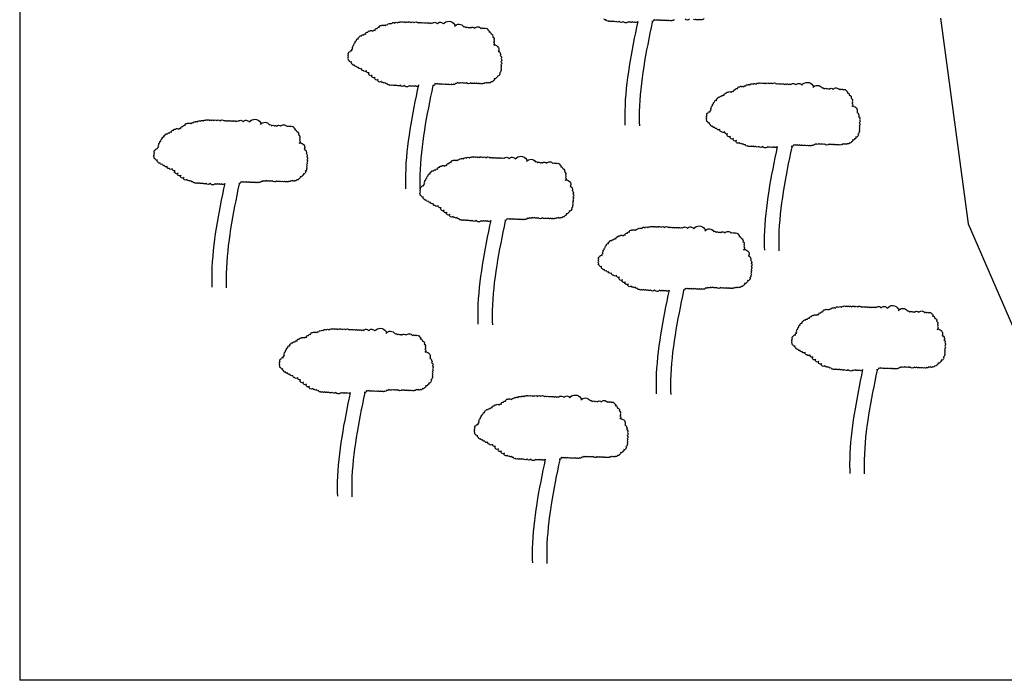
# Model space of a CAD drawing. Header units: metres. Extents: x -2635806 to 0, y -1578895 to 0.
# Tile 4 of 8: x -1280402 to -1280073, y -793807 to -793586. Entities that reach past the tile are written whole.
import ezdxf

# ---------------------------------------------------------------- set-up
doc = ezdxf.new("R2010")
doc.units = ezdxf.units.M
doc.header["$MEASUREMENT"] = 0

msp = doc.modelspace()

# ---------------------------------------------------------------- linework, layer by layer
for p in [(-1280402.22, -793157.45), (-1279409.19, -793807.23)]:
    msp.add_line(p, (-1280402.22, -793807.23))
at = {"color": 4}
for p, q in [((-1280094.12, -793585.55), (-1280084.93, -793654.44)), ((-1280084.93, -793654.44), (-1280046.21, -793743.69))]:
    msp.add_line(p, q, dxfattribs=at)
at = {"color": 3}
for points in [[(-1280268.68, -793608.08, -0.520567), (-1280269.78, -793608.22, -0.520567), (-1280270.46, -793608.19, -0.520567), (-1280271.14, -793608.17, -0.520567), (-1280271.82, -793608.14, -0.520567), (-1280273.51, -793608.07, -0.520567), (-1280274.87, -793608.02, -0.520567), (-1280275.89, -793607.98, -0.520567), (-1280276.57, -793607.95, -0.520567), (-1280277.25, -793607.93, -0.520567), (-1280277.93, -793607.9, -0.520567), (-1280278.61, -793607.87, -0.520567), (-1280279.28, -793607.51, -0.520567), (-1280279.94, -793607.14, -0.520567), (-1280280.62, -793607.11, -0.520567), (-1280281.29, -793606.75, -0.520567), (-1280282.31, -793606.71, -0.520567), (-1280282.28, -793606.03, -0.520567), (-1280283.3, -793605.99, -0.520567), (-1280283.28, -793605.31, -0.520567), (-1280284.29, -793605.27, -0.520567), (-1280284.27, -793604.59, -0.520567), (-1280285.29, -793604.55, -0.520567), (-1280285.26, -793603.87, -0.520567), (-1280286.25, -793603.15, -0.520567), (-1280287.27, -793603.11, -0.520567), (-1280287.93, -793602.4, -0.520567), (-1280288.93, -793602.02, -0.520567), (-1280289.6, -793601.66, -0.520567), (-1280290.26, -793601.29, -0.520567), (-1280290.93, -793600.92, -0.520567), (-1280291.24, -793600.23, -0.520567), (-1280291.91, -793599.87, -0.520567), (-1280292.22, -793599.17, -0.520567), (-1280292.19, -793598.49, -0.520567), (-1280292.17, -793597.81, -0.520567), (-1280291.79, -793596.81, -0.520567), (-1280291.1, -793596.5, -0.520567), (-1280290.73, -793595.83, -0.520567), (-1280290.7, -793595.15, -0.520567), (-1280290.33, -793594.49, -0.520567), (-1280289.97, -793593.82, -0.520567), (-1280289.6, -793593.16, -0.520567), (-1280288.9, -793592.5, -0.520567), (-1280288.53, -793591.84, -0.520567), (-1280287.84, -793591.52, -0.520567), (-1280287.14, -793591.21, -0.520567), (-1280286.45, -793590.9, -0.520567), (-1280285.74, -793590.25, -0.520567), (-1280285.05, -793589.93, -0.520567), (-1280284.03, -793589.97, -0.520567), (-1280283.34, -793589.66, -0.520567), (-1280282.63, -793589.01, -0.520567), (-1280281.94, -793588.7, -0.520567), (-1280281.23, -793588.05, -0.520567), (-1280280.55, -793588.07, -0.520567), (-1280279.87, -793588.1, -0.520567), (-1280279.18, -793587.79, -0.520567), (-1280278.49, -793587.47, -0.520567), (-1280277.81, -793587.5, -0.520567), (-1280276.77, -793587.2, -0.520567), (-1280275.75, -793587.24, -0.520567), (-1280275.06, -793586.93, -0.520567), (-1280274.38, -793586.96, -0.520567), (-1280273.7, -793586.98, -0.520567), (-1280273.02, -793587.01, -0.520567), (-1280272.34, -793587.04, -0.520567), (-1280271.32, -793587.08, -0.520567), (-1280270.3, -793587.12, -0.520567), (-1280268.95, -793587.17, -0.520567), (-1280268.27, -793587.2, -0.520567), (-1280267.59, -793587.22, -0.520567), (-1280266.91, -793587.25, -0.520567), (-1280266.23, -793587.28, -0.520567), (-1280265.55, -793587.3, -0.520567), (-1280264.87, -793587.33, -0.520567), (-1280264.19, -793587.36, -0.520567), (-1280262.49, -793587.43, -0.520567), (-1280260.45, -793587.51, -0.520567), (-1280256.71, -793587.65, -0.520567), (-1280256.74, -793588.33, -0.520567), (-1280253.68, -793588.45, -0.520567), (-1280253.01, -793588.82, -0.520567), (-1280252, -793588.86, -0.520567), (-1280251.32, -793588.89, -0.520567), (-1280249.96, -793588.94, -0.520567), (-1280247.92, -793589.02, -0.520567), (-1280247.24, -793589.05, -0.520567), (-1280246.56, -793589.08, -0.520567), (-1280245.55, -793589.46, -0.520567), (-1280245.24, -793590.15, -0.520567), (-1280244.59, -793590.85, -0.520567), (-1280243.95, -793591.9, -0.520567), (-1280243.65, -793592.93, -0.520567), (-1280243.67, -793593.61, -0.520567), (-1280243.72, -793594.63, -0.520567), (-1280243.04, -793594.66, -0.520567), (-1280242.1, -793596.73, -0.520567), (-1280241.44, -793597.44, -0.520567), (-1280241.47, -793598.12, -0.520567), (-1280241.17, -793599.15, -0.520567), (-1280241.21, -793600.17, -0.520567), (-1280241.25, -793601.19, -0.520567), (-1280241.28, -793601.87, -0.520567), (-1280241.31, -793602.55, -0.520567), (-1280241.33, -793603.22, -0.520567), (-1280241.7, -793603.89, -0.520567), (-1280241.73, -793604.57, -0.520567), (-1280242.42, -793604.88, -0.520567), (-1280242.79, -793605.55, -0.520567), (-1280243.48, -793605.86, -0.520567), (-1280243.84, -793606.53, -0.520567), (-1280244.54, -793606.84, -0.520567), (-1280245.23, -793607.15, -0.520567), (-1280245.91, -793607.12, -0.520567), (-1280246.59, -793607.1, -0.520567), (-1280247.28, -793607.41, -0.520567), (-1280247.96, -793607.38, -0.520567), (-1280248.64, -793607.36, -0.520567), (-1280249.32, -793607.33, -0.520567), (-1280250, -793607.3, -0.520567), (-1280250.68, -793607.28, -0.520567), (-1280251.36, -793607.25, -0.520567), (-1280252.72, -793607.19, -0.520567), (-1280253.4, -793607.17, -0.520567), (-1280254.08, -793607.14, -0.520567), (-1280254.76, -793607.11, -0.520567), (-1280255.78, -793607.07, -0.520567), (-1280256.47, -793607.39, -0.520567), (-1280257.16, -793607.7, -0.520567), (-1280257.84, -793607.67, -0.520567), (-1280258.52, -793607.65, -0.520567), (-1280259.2, -793607.62, -0.520567), (-1280259.88, -793607.59, -0.520567), (-1280260.56, -793607.56, -0.520567), (-1280261.24, -793607.54, -0.520567), (-1280261.92, -793607.51, -0.520567), (-1280262.6, -793607.48, -0.520567), (-1280263.28, -793607.46, -0.520567), (-1280263.99, -793608.11)], [(-1280195.46, -793586.69, -0.520567), (-1280196.55, -793586.83, -0.520567), (-1280197.23, -793586.81, -0.520567), (-1280197.91, -793586.78, -0.520567), (-1280198.59, -793586.75, -0.520567), (-1280200.29, -793586.68, -0.520567), (-1280201.65, -793586.63, -0.520567), (-1280202.67, -793586.59, -0.520567), (-1280203.35, -793586.56, -0.520567), (-1280204.03, -793586.54, -0.520567), (-1280204.71, -793586.51, -0.520567), (-1280205.39, -793586.48, -0.520567), (-1280206.06, -793586.12, -0.520567), (-1280206.72, -793585.75, -0.520567)], [(-1280183.25, -793586, -0.520567), (-1280183.94, -793586.31, -0.520567), (-1280184.62, -793586.28, -0.520567), (-1280185.3, -793586.26, -0.520567), (-1280185.98, -793586.23, -0.520567), (-1280186.66, -793586.2, -0.520567), (-1280187.34, -793586.18, -0.520567), (-1280188.02, -793586.15, -0.520567), (-1280188.7, -793586.12, -0.520567), (-1280189.38, -793586.1, -0.520567), (-1280190.06, -793586.07, -0.520567), (-1280190.76, -793586.72)], [(-1280178.14, -793585.86, -0.520567), (-1280179.5, -793585.81, -0.520567)], [(-1280173.37, -793585.71, -0.520567), (-1280174.06, -793586.02, -0.520567), (-1280174.74, -793585.99, -0.520567), (-1280175.42, -793585.97, -0.520567), (-1280176.1, -793585.94, -0.520567), (-1280176.78, -793585.91, -0.520567)], [(-1280148.8, -793628.55, -0.520567), (-1280149.89, -793628.69, -0.520567), (-1280150.57, -793628.66, -0.520567), (-1280151.25, -793628.64, -0.520567), (-1280151.93, -793628.61, -0.520567), (-1280153.63, -793628.54, -0.520567), (-1280154.99, -793628.49, -0.520567), (-1280156.01, -793628.45, -0.520567), (-1280156.69, -793628.42, -0.520567), (-1280157.37, -793628.39, -0.520567), (-1280158.05, -793628.37, -0.520567), (-1280158.73, -793628.34, -0.520567), (-1280159.39, -793627.97, -0.520567), (-1280160.06, -793627.61, -0.520567), (-1280160.74, -793627.58, -0.520567), (-1280161.41, -793627.22, -0.520567), (-1280162.43, -793627.17, -0.520567), (-1280162.4, -793626.5, -0.520567), (-1280163.42, -793626.46, -0.520567), (-1280163.39, -793625.78, -0.520567), (-1280164.41, -793625.74, -0.520567), (-1280164.38, -793625.06, -0.520567), (-1280165.4, -793625.02, -0.520567), (-1280165.38, -793624.34, -0.520567), (-1280166.37, -793623.62, -0.520567), (-1280167.39, -793623.58, -0.520567), (-1280168.04, -793622.87, -0.520567), (-1280169.05, -793622.49, -0.520567), (-1280169.71, -793622.13, -0.520567), (-1280170.38, -793621.76, -0.520567), (-1280171.05, -793621.39, -0.520567), (-1280171.36, -793620.7, -0.520567), (-1280172.02, -793620.33, -0.520567), (-1280172.34, -793619.64, -0.520567), (-1280172.31, -793618.96, -0.520567), (-1280172.28, -793618.28, -0.520567), (-1280171.9, -793617.28, -0.520567), (-1280171.21, -793616.97, -0.520567), (-1280170.84, -793616.3, -0.520567), (-1280170.82, -793615.62, -0.520567), (-1280170.45, -793614.96, -0.520567), (-1280170.08, -793614.29, -0.520567), (-1280169.72, -793613.62, -0.520567), (-1280169.01, -793612.97, -0.520567), (-1280168.64, -793612.31, -0.520567), (-1280167.95, -793611.99, -0.520567), (-1280167.26, -793611.68, -0.520567), (-1280166.57, -793611.37, -0.520567), (-1280165.86, -793610.72, -0.520567), (-1280165.17, -793610.4, -0.520567), (-1280164.15, -793610.44, -0.520567), (-1280163.45, -793610.13, -0.520567), (-1280162.75, -793609.48, -0.520567), (-1280162.05, -793609.17, -0.520567), (-1280161.35, -793608.51, -0.520567), (-1280160.67, -793608.54, -0.520567), (-1280159.99, -793608.57, -0.520567), (-1280159.3, -793608.26, -0.520567), (-1280158.6, -793607.94, -0.520567), (-1280157.92, -793607.97, -0.520567), (-1280156.89, -793607.67, -0.520567), (-1280155.87, -793607.71, -0.520567), (-1280155.18, -793607.4, -0.520567), (-1280154.5, -793607.43, -0.520567), (-1280153.82, -793607.45, -0.520567), (-1280153.14, -793607.48, -0.520567), (-1280152.46, -793607.51, -0.520567), (-1280151.44, -793607.55, -0.520567), (-1280150.42, -793607.59, -0.520567), (-1280149.06, -793607.64, -0.520567), (-1280148.38, -793607.67, -0.520567), (-1280147.7, -793607.69, -0.520567), (-1280147.02, -793607.72, -0.520567), (-1280146.34, -793607.75, -0.520567), (-1280145.66, -793607.77, -0.520567), (-1280144.98, -793607.8, -0.520567), (-1280144.3, -793607.83, -0.520567), (-1280142.6, -793607.9, -0.520567), (-1280140.57, -793607.98, -0.520567), (-1280136.83, -793608.12, -0.520567), (-1280136.85, -793608.8, -0.520567), (-1280133.8, -793608.92, -0.520567), (-1280133.13, -793609.29, -0.520567), (-1280132.11, -793609.33, -0.520567), (-1280131.43, -793609.36, -0.520567), (-1280130.07, -793609.41, -0.520567), (-1280128.03, -793609.49, -0.520567), (-1280127.35, -793609.52, -0.520567), (-1280126.67, -793609.55, -0.520567), (-1280125.67, -793609.93, -0.520567), (-1280125.36, -793610.62, -0.520567), (-1280124.7, -793611.32, -0.520567), (-1280124.06, -793612.37, -0.520567), (-1280123.76, -793613.4, -0.520567), (-1280123.79, -793614.08, -0.520567), (-1280123.83, -793615.1, -0.520567), (-1280123.15, -793615.13, -0.520567), (-1280122.21, -793617.2, -0.520567), (-1280121.56, -793617.91, -0.520567), (-1280121.59, -793618.59, -0.520567), (-1280121.29, -793619.62, -0.520567), (-1280121.33, -793620.64, -0.520567), (-1280121.37, -793621.66, -0.520567), (-1280121.39, -793622.34, -0.520567), (-1280121.42, -793623.01, -0.520567), (-1280121.45, -793623.69, -0.520567), (-1280121.81, -793624.36, -0.520567), (-1280121.84, -793625.04, -0.520567), (-1280122.53, -793625.35, -0.520567), (-1280122.9, -793626.02, -0.520567), (-1280123.59, -793626.33, -0.520567), (-1280123.96, -793627, -0.520567), (-1280124.65, -793627.31, -0.520567), (-1280125.35, -793627.62, -0.520567), (-1280126.03, -793627.59, -0.520567), (-1280126.71, -793627.57, -0.520567), (-1280127.4, -793627.88, -0.520567), (-1280128.08, -793627.85, -0.520567), (-1280128.76, -793627.83, -0.520567), (-1280129.44, -793627.8, -0.520567), (-1280130.12, -793627.77, -0.520567), (-1280130.8, -793627.74, -0.520567), (-1280131.48, -793627.72, -0.520567), (-1280132.84, -793627.66, -0.520567), (-1280133.52, -793627.64, -0.520567), (-1280134.19, -793627.61, -0.520567), (-1280134.87, -793627.58, -0.520567), (-1280135.89, -793627.54, -0.520567), (-1280136.59, -793627.86, -0.520567), (-1280137.28, -793628.17, -0.520567), (-1280137.96, -793628.14, -0.520567), (-1280138.64, -793628.12, -0.520567), (-1280139.32, -793628.09, -0.520567), (-1280140, -793628.06, -0.520567), (-1280140.68, -793628.03, -0.520567), (-1280141.36, -793628.01, -0.520567), (-1280142.04, -793627.98, -0.520567), (-1280142.72, -793627.95, -0.520567), (-1280143.4, -793627.93, -0.520567), (-1280144.1, -793628.58)], [(-1280333.64, -793640.89, -0.520567), (-1280334.74, -793641.04, -0.520567), (-1280335.42, -793641.01, -0.520567), (-1280336.1, -793640.98, -0.520567), (-1280336.78, -793640.96, -0.520567), (-1280338.48, -793640.89, -0.520567), (-1280339.84, -793640.83, -0.520567), (-1280340.85, -793640.79, -0.520567), (-1280341.53, -793640.77, -0.520567), (-1280342.21, -793640.74, -0.520567), (-1280342.89, -793640.71, -0.520567), (-1280343.57, -793640.69, -0.520567), (-1280344.24, -793640.32, -0.520567), (-1280344.91, -793639.95, -0.520567), (-1280345.58, -793639.93, -0.520567), (-1280346.25, -793639.56, -0.520567), (-1280347.27, -793639.52, -0.520567), (-1280347.24, -793638.84, -0.520567), (-1280348.26, -793638.8, -0.520567), (-1280348.24, -793638.12, -0.520567), (-1280349.26, -793638.08, -0.520567), (-1280349.23, -793637.4, -0.520567), (-1280350.25, -793637.36, -0.520567), (-1280350.22, -793636.68, -0.520567), (-1280351.21, -793635.96, -0.520567), (-1280352.23, -793635.92, -0.520567), (-1280352.89, -793635.22, -0.520567), (-1280353.89, -793634.84, -0.520567), (-1280354.56, -793634.47, -0.520567), (-1280355.22, -793634.11, -0.520567), (-1280355.89, -793633.74, -0.520567), (-1280356.2, -793633.05, -0.520567), (-1280356.87, -793632.68, -0.520567), (-1280357.18, -793631.99, -0.520567), (-1280357.16, -793631.31, -0.520567), (-1280357.13, -793630.63, -0.520567), (-1280356.75, -793629.62, -0.520567), (-1280356.06, -793629.31, -0.520567), (-1280355.69, -793628.65, -0.520567), (-1280355.66, -793627.97, -0.520567), (-1280355.3, -793627.3, -0.520567), (-1280354.93, -793626.64, -0.520567), (-1280354.56, -793625.97, -0.520567), (-1280353.86, -793625.32, -0.520567), (-1280353.49, -793624.65, -0.520567), (-1280352.8, -793624.34, -0.520567), (-1280352.1, -793624.03, -0.520567), (-1280351.41, -793623.71, -0.520567), (-1280350.7, -793623.06, -0.520567), (-1280350.01, -793622.75, -0.520567), (-1280348.99, -793622.79, -0.520567), (-1280348.3, -793622.48, -0.520567), (-1280347.59, -793621.83, -0.520567), (-1280346.9, -793621.51, -0.520567), (-1280346.19, -793620.86, -0.520567), (-1280345.51, -793620.89, -0.520567), (-1280344.83, -793620.91, -0.520567), (-1280344.14, -793620.6, -0.520567), (-1280343.45, -793620.29, -0.520567), (-1280342.77, -793620.32, -0.520567), (-1280341.73, -793620.02, -0.520567), (-1280340.72, -793620.06, -0.520567), (-1280340.02, -793619.74, -0.520567), (-1280339.34, -793619.77, -0.520567), (-1280338.66, -793619.8, -0.520567), (-1280337.98, -793619.82, -0.520567), (-1280337.3, -793619.85, -0.520567), (-1280336.28, -793619.89, -0.520567), (-1280335.27, -793619.93, -0.520567), (-1280333.91, -793619.99, -0.520567), (-1280333.23, -793620.01, -0.520567), (-1280332.55, -793620.04, -0.520567), (-1280331.87, -793620.07, -0.520567), (-1280331.19, -793620.09, -0.520567), (-1280330.51, -793620.12, -0.520567), (-1280329.83, -793620.15, -0.520567), (-1280329.15, -793620.17, -0.520567), (-1280327.45, -793620.24, -0.520567), (-1280325.41, -793620.32, -0.520567), (-1280321.67, -793620.47, -0.520567), (-1280321.7, -793621.15, -0.520567), (-1280318.64, -793621.27, -0.520567), (-1280317.98, -793621.64, -0.520567), (-1280316.96, -793621.68, -0.520567), (-1280316.28, -793621.7, -0.520567), (-1280314.92, -793621.76, -0.520567), (-1280312.88, -793621.84, -0.520567), (-1280312.2, -793621.86, -0.520567), (-1280311.52, -793621.89, -0.520567), (-1280310.51, -793622.27, -0.520567), (-1280310.2, -793622.96, -0.520567), (-1280309.55, -793623.67, -0.520567), (-1280308.91, -793624.71, -0.520567), (-1280308.61, -793625.75, -0.520567), (-1280308.64, -793626.43, -0.520567), (-1280308.68, -793627.44, -0.520567), (-1280308, -793627.47, -0.520567), (-1280307.06, -793629.55, -0.520567), (-1280306.4, -793630.25, -0.520567), (-1280306.43, -793630.93, -0.520567), (-1280306.13, -793631.97, -0.520567), (-1280306.17, -793632.98, -0.520567), (-1280306.21, -793634, -0.520567), (-1280306.24, -793634.68, -0.520567), (-1280306.27, -793635.36, -0.520567), (-1280306.29, -793636.04, -0.520567), (-1280306.66, -793636.71, -0.520567), (-1280306.69, -793637.38, -0.520567), (-1280307.38, -793637.7, -0.520567), (-1280307.75, -793638.36, -0.520567), (-1280308.44, -793638.68, -0.520567), (-1280308.81, -793639.34, -0.520567), (-1280309.5, -793639.65, -0.520567), (-1280310.19, -793639.97, -0.520567), (-1280310.87, -793639.94, -0.520567), (-1280311.55, -793639.91, -0.520567), (-1280312.24, -793640.23, -0.520567), (-1280312.92, -793640.2, -0.520567), (-1280313.6, -793640.17, -0.520567), (-1280314.28, -793640.14, -0.520567), (-1280314.96, -793640.12, -0.520567), (-1280315.64, -793640.09, -0.520567), (-1280316.32, -793640.06, -0.520567), (-1280317.68, -793640.01, -0.520567), (-1280318.36, -793639.98, -0.520567), (-1280319.04, -793639.96, -0.520567), (-1280319.72, -793639.93, -0.520567), (-1280320.74, -793639.89, -0.520567), (-1280321.43, -793640.2, -0.520567), (-1280322.13, -793640.51, -0.520567), (-1280322.8, -793640.49, -0.520567), (-1280323.48, -793640.46, -0.520567), (-1280324.16, -793640.43, -0.520567), (-1280324.84, -793640.41, -0.520567), (-1280325.52, -793640.38, -0.520567), (-1280326.2, -793640.35, -0.520567), (-1280326.88, -793640.33, -0.520567), (-1280327.56, -793640.3, -0.520567), (-1280328.24, -793640.27, -0.520567), (-1280328.95, -793640.93)], [(-1280244.64, -793653.27, -0.520567), (-1280245.74, -793653.42, -0.520567), (-1280246.42, -793653.39, -0.520567), (-1280247.1, -793653.36, -0.520567), (-1280247.78, -793653.34, -0.520567), (-1280249.48, -793653.27, -0.520567), (-1280250.84, -793653.22, -0.520567), (-1280251.86, -793653.17, -0.520567), (-1280252.54, -793653.15, -0.520567), (-1280253.22, -793653.12, -0.520567), (-1280253.9, -793653.09, -0.520567), (-1280254.57, -793653.07, -0.520567), (-1280255.24, -793652.7, -0.520567), (-1280255.91, -793652.33, -0.520567), (-1280256.59, -793652.31, -0.520567), (-1280257.25, -793651.94, -0.520567), (-1280258.27, -793651.9, -0.520567), (-1280258.25, -793651.22, -0.520567), (-1280259.27, -793651.18, -0.520567), (-1280259.24, -793650.5, -0.520567), (-1280260.26, -793650.46, -0.520567), (-1280260.23, -793649.78, -0.520567), (-1280261.25, -793649.74, -0.520567), (-1280261.22, -793649.06, -0.520567), (-1280262.22, -793648.34, -0.520567), (-1280263.24, -793648.3, -0.520567), (-1280263.89, -793647.6, -0.520567), (-1280264.89, -793647.22, -0.520567), (-1280265.56, -793646.85, -0.520567), (-1280266.23, -793646.49, -0.520567), (-1280266.89, -793646.12, -0.520567), (-1280267.21, -793645.43, -0.520567), (-1280267.87, -793645.06, -0.520567), (-1280268.18, -793644.37, -0.520567), (-1280268.16, -793643.69, -0.520567), (-1280268.13, -793643.01, -0.520567), (-1280267.75, -793642, -0.520567), (-1280267.06, -793641.69, -0.520567), (-1280266.69, -793641.03, -0.520567), (-1280266.66, -793640.35, -0.520567), (-1280266.3, -793639.68, -0.520567), (-1280265.93, -793639.02, -0.520567), (-1280265.56, -793638.35, -0.520567), (-1280264.86, -793637.7, -0.520567), (-1280264.49, -793637.03, -0.520567), (-1280263.8, -793636.72, -0.520567), (-1280263.11, -793636.41, -0.520567), (-1280262.41, -793636.1, -0.520567), (-1280261.71, -793635.44, -0.520567), (-1280261.01, -793635.13, -0.520567), (-1280259.99, -793635.17, -0.520567), (-1280259.3, -793634.86, -0.520567), (-1280258.59, -793634.21, -0.520567), (-1280257.9, -793633.89, -0.520567), (-1280257.19, -793633.24, -0.520567), (-1280256.51, -793633.27, -0.520567), (-1280255.84, -793633.29, -0.520567), (-1280255.14, -793632.98, -0.520567), (-1280254.45, -793632.67, -0.520567), (-1280253.77, -793632.7, -0.520567), (-1280252.74, -793632.4, -0.520567), (-1280251.72, -793632.44, -0.520567), (-1280251.02, -793632.12, -0.520567), (-1280250.34, -793632.15, -0.520567), (-1280249.67, -793632.18, -0.520567), (-1280248.99, -793632.21, -0.520567), (-1280248.31, -793632.23, -0.520567), (-1280247.29, -793632.27, -0.520567), (-1280246.27, -793632.31, -0.520567), (-1280244.91, -793632.37, -0.520567), (-1280244.23, -793632.39, -0.520567), (-1280243.55, -793632.42, -0.520567), (-1280242.87, -793632.45, -0.520567), (-1280242.19, -793632.47, -0.520567), (-1280241.51, -793632.5, -0.520567), (-1280240.83, -793632.53, -0.520567), (-1280240.15, -793632.55, -0.520567), (-1280238.45, -793632.62, -0.520567), (-1280236.41, -793632.7, -0.520567), (-1280232.68, -793632.85, -0.520567), (-1280232.7, -793633.53, -0.520567), (-1280229.64, -793633.65, -0.520567), (-1280228.98, -793634.02, -0.520567), (-1280227.96, -793634.06, -0.520567), (-1280227.28, -793634.08, -0.520567), (-1280225.92, -793634.14, -0.520567), (-1280223.88, -793634.22, -0.520567), (-1280223.2, -793634.24, -0.520567), (-1280222.52, -793634.27, -0.520567), (-1280221.52, -793634.65, -0.520567), (-1280221.2, -793635.34, -0.520567), (-1280220.55, -793636.05, -0.520567), (-1280219.91, -793637.09, -0.520567), (-1280219.61, -793638.13, -0.520567), (-1280219.64, -793638.81, -0.520567), (-1280219.68, -793639.82, -0.520567), (-1280219, -793639.85, -0.520567), (-1280218.06, -793641.93, -0.520567), (-1280217.41, -793642.63, -0.520567), (-1280217.43, -793643.31, -0.520567), (-1280217.13, -793644.35, -0.520567), (-1280217.17, -793645.36, -0.520567), (-1280217.21, -793646.38, -0.520567), (-1280217.24, -793647.06, -0.520567), (-1280217.27, -793647.74, -0.520567), (-1280217.3, -793648.42, -0.520567), (-1280217.66, -793649.09, -0.520567), (-1280217.69, -793649.76, -0.520567), (-1280218.38, -793650.08, -0.520567), (-1280218.75, -793650.74, -0.520567), (-1280219.44, -793651.06, -0.520567), (-1280219.81, -793651.72, -0.520567), (-1280220.5, -793652.03, -0.520567), (-1280221.19, -793652.35, -0.520567), (-1280221.87, -793652.32, -0.520567), (-1280222.55, -793652.29, -0.520567), (-1280223.25, -793652.61, -0.520567), (-1280223.93, -793652.58, -0.520567), (-1280224.61, -793652.55, -0.520567), (-1280225.28, -793652.52, -0.520567), (-1280225.96, -793652.5, -0.520567), (-1280226.64, -793652.47, -0.520567), (-1280227.32, -793652.44, -0.520567), (-1280228.68, -793652.39, -0.520567), (-1280229.36, -793652.36, -0.520567), (-1280230.04, -793652.34, -0.520567), (-1280230.72, -793652.31, -0.520567), (-1280231.74, -793652.27, -0.520567), (-1280232.43, -793652.58, -0.520567), (-1280233.13, -793652.89, -0.520567), (-1280233.81, -793652.87, -0.520567), (-1280234.49, -793652.84, -0.520567), (-1280235.17, -793652.81, -0.520567), (-1280235.85, -793652.79, -0.520567), (-1280236.53, -793652.76, -0.520567), (-1280237.2, -793652.73, -0.520567), (-1280237.88, -793652.71, -0.520567), (-1280238.56, -793652.68, -0.520567), (-1280239.24, -793652.65, -0.520567), (-1280239.95, -793653.31)], [(-1280184.98, -793676.59, -0.520567), (-1280186.08, -793676.73, -0.520567), (-1280186.76, -793676.71, -0.520567), (-1280187.44, -793676.68, -0.520567), (-1280188.12, -793676.65, -0.520567), (-1280189.82, -793676.58, -0.520567), (-1280191.18, -793676.53, -0.520567), (-1280192.2, -793676.49, -0.520567), (-1280192.88, -793676.46, -0.520567), (-1280193.55, -793676.44, -0.520567), (-1280194.23, -793676.41, -0.520567), (-1280194.91, -793676.38, -0.520567), (-1280195.58, -793676.02, -0.520567), (-1280196.25, -793675.65, -0.520567), (-1280196.93, -793675.62, -0.520567), (-1280197.59, -793675.26, -0.520567), (-1280198.61, -793675.22, -0.520567), (-1280198.58, -793674.54, -0.520567), (-1280199.6, -793674.5, -0.520567), (-1280199.58, -793673.82, -0.520567), (-1280200.6, -793673.78, -0.520567), (-1280200.57, -793673.1, -0.520567), (-1280201.59, -793673.06, -0.520567), (-1280201.56, -793672.38, -0.520567), (-1280202.55, -793671.66, -0.520567), (-1280203.57, -793671.62, -0.520567), (-1280204.23, -793670.91, -0.520567), (-1280205.23, -793670.53, -0.520567), (-1280205.9, -793670.17, -0.520567), (-1280206.57, -793669.8, -0.520567), (-1280207.23, -793669.44, -0.520567), (-1280207.54, -793668.74, -0.520567), (-1280208.21, -793668.38, -0.520567), (-1280208.52, -793667.68, -0.520567), (-1280208.5, -793667, -0.520567), (-1280208.47, -793666.33, -0.520567), (-1280208.09, -793665.32, -0.520567), (-1280207.4, -793665.01, -0.520567), (-1280207.03, -793664.34, -0.520567), (-1280207, -793663.66, -0.520567), (-1280206.64, -793663, -0.520567), (-1280206.27, -793662.33, -0.520567), (-1280205.9, -793661.67, -0.520567), (-1280205.2, -793661.01, -0.520567), (-1280204.83, -793660.35, -0.520567), (-1280204.14, -793660.04, -0.520567), (-1280203.44, -793659.72, -0.520567), (-1280202.75, -793659.41, -0.520567), (-1280202.04, -793658.76, -0.520567), (-1280201.35, -793658.45, -0.520567), (-1280200.33, -793658.49, -0.520567), (-1280199.64, -793658.17, -0.520567), (-1280198.93, -793657.52, -0.520567), (-1280198.24, -793657.21, -0.520567), (-1280197.53, -793656.56, -0.520567), (-1280196.85, -793656.58, -0.520567), (-1280196.17, -793656.61, -0.520567), (-1280195.48, -793656.3, -0.520567), (-1280194.79, -793655.99, -0.520567), (-1280194.11, -793656.01, -0.520567), (-1280193.08, -793655.71, -0.520567), (-1280192.06, -793655.75, -0.520567), (-1280191.36, -793655.44, -0.520567), (-1280190.68, -793655.47, -0.520567), (-1280190, -793655.49, -0.520567), (-1280189.32, -793655.52, -0.520567), (-1280188.65, -793655.55, -0.520567), (-1280187.63, -793655.59, -0.520567), (-1280186.61, -793655.63, -0.520567), (-1280185.25, -793655.68, -0.520567), (-1280184.57, -793655.71, -0.520567), (-1280183.89, -793655.74, -0.520567), (-1280183.21, -793655.76, -0.520567), (-1280182.53, -793655.79, -0.520567), (-1280181.85, -793655.82, -0.520567), (-1280181.17, -793655.84, -0.520567), (-1280180.49, -793655.87, -0.520567), (-1280178.79, -793655.94, -0.520567), (-1280176.75, -793656.02, -0.520567), (-1280173.01, -793656.17, -0.520567), (-1280173.04, -793656.84, -0.520567), (-1280169.98, -793656.97, -0.520567), (-1280169.32, -793657.33, -0.520567), (-1280168.3, -793657.37, -0.520567), (-1280167.62, -793657.4, -0.520567), (-1280166.26, -793657.45, -0.520567), (-1280164.22, -793657.53, -0.520567), (-1280163.54, -793657.56, -0.520567), (-1280162.86, -793657.59, -0.520567), (-1280161.85, -793657.97, -0.520567), (-1280161.54, -793658.66, -0.520567), (-1280160.89, -793659.37, -0.520567), (-1280160.25, -793660.41, -0.520567), (-1280159.95, -793661.44, -0.520567), (-1280159.98, -793662.12, -0.520567), (-1280160.02, -793663.14, -0.520567), (-1280159.34, -793663.17, -0.520567), (-1280158.4, -793665.24, -0.520567), (-1280157.75, -793665.95, -0.520567), (-1280157.77, -793666.63, -0.520567), (-1280157.47, -793667.66, -0.520567), (-1280157.51, -793668.68, -0.520567), (-1280157.55, -793669.7, -0.520567), (-1280157.58, -793670.38, -0.520567), (-1280157.61, -793671.06, -0.520567), (-1280157.63, -793671.74, -0.520567), (-1280158, -793672.4, -0.520567), (-1280158.03, -793673.08, -0.520567), (-1280158.72, -793673.39, -0.520567), (-1280159.09, -793674.06, -0.520567), (-1280159.78, -793674.37, -0.520567), (-1280160.15, -793675.04, -0.520567), (-1280160.84, -793675.35, -0.520567), (-1280161.53, -793675.66, -0.520567), (-1280162.21, -793675.64, -0.520567), (-1280162.89, -793675.61, -0.520567), (-1280163.59, -793675.92, -0.520567), (-1280164.26, -793675.89, -0.520567), (-1280164.94, -793675.87, -0.520567), (-1280165.62, -793675.84, -0.520567), (-1280166.3, -793675.81, -0.520567), (-1280166.98, -793675.79, -0.520567), (-1280167.66, -793675.76, -0.520567), (-1280169.02, -793675.71, -0.520567), (-1280169.7, -793675.68, -0.520567), (-1280170.38, -793675.65, -0.520567), (-1280171.06, -793675.63, -0.520567), (-1280172.08, -793675.59, -0.520567), (-1280172.77, -793675.9, -0.520567), (-1280173.47, -793676.21, -0.520567), (-1280174.15, -793676.18, -0.520567), (-1280174.83, -793676.16, -0.520567), (-1280175.5, -793676.13, -0.520567), (-1280176.18, -793676.1, -0.520567), (-1280176.86, -793676.08, -0.520567), (-1280177.54, -793676.05, -0.520567), (-1280178.22, -793676.02, -0.520567), (-1280178.9, -793676, -0.520567), (-1280179.58, -793675.97, -0.520567), (-1280180.29, -793676.62)], [(-1280120.23, -793703.23, -0.520567), (-1280121.33, -793703.37, -0.520567), (-1280122, -793703.34, -0.520567), (-1280122.68, -793703.32, -0.520567), (-1280123.36, -793703.29, -0.520567), (-1280125.06, -793703.22, -0.520567), (-1280126.42, -793703.17, -0.520567), (-1280127.44, -793703.13, -0.520567), (-1280128.12, -793703.1, -0.520567), (-1280128.8, -793703.07, -0.520567), (-1280129.48, -793703.05, -0.520567), (-1280130.16, -793703.02, -0.520567), (-1280130.83, -793702.65, -0.520567), (-1280131.49, -793702.29, -0.520567), (-1280132.17, -793702.26, -0.520567), (-1280132.84, -793701.89, -0.520567), (-1280133.86, -793701.85, -0.520567), (-1280133.83, -793701.17, -0.520567), (-1280134.85, -793701.13, -0.520567), (-1280134.82, -793700.46, -0.520567), (-1280135.84, -793700.42, -0.520567), (-1280135.82, -793699.74, -0.520567), (-1280136.84, -793699.7, -0.520567), (-1280136.81, -793699.02, -0.520567), (-1280137.8, -793698.3, -0.520567), (-1280138.82, -793698.26, -0.520567), (-1280139.47, -793697.55, -0.520567), (-1280140.48, -793697.17, -0.520567), (-1280141.15, -793696.81, -0.520567), (-1280141.81, -793696.44, -0.520567), (-1280142.48, -793696.07, -0.520567), (-1280142.79, -793695.38, -0.520567), (-1280143.46, -793695.01, -0.520567), (-1280143.77, -793694.32, -0.520567), (-1280143.74, -793693.64, -0.520567), (-1280143.72, -793692.96, -0.520567), (-1280143.34, -793691.96, -0.520567), (-1280142.64, -793691.65, -0.520567), (-1280142.28, -793690.98, -0.520567), (-1280142.25, -793690.3, -0.520567), (-1280141.88, -793689.64, -0.520567), (-1280141.52, -793688.97, -0.520567), (-1280141.15, -793688.3, -0.520567), (-1280140.44, -793687.65, -0.520567), (-1280140.08, -793686.99, -0.520567), (-1280139.38, -793686.67, -0.520567), (-1280138.69, -793686.36, -0.520567), (-1280138, -793686.05, -0.520567), (-1280137.29, -793685.4, -0.520567), (-1280136.6, -793685.08, -0.520567), (-1280135.58, -793685.12, -0.520567), (-1280134.89, -793684.81, -0.520567), (-1280134.18, -793684.16, -0.520567), (-1280133.49, -793683.85, -0.520567), (-1280132.78, -793683.19, -0.520567), (-1280132.1, -793683.22, -0.520567), (-1280131.42, -793683.25, -0.520567), (-1280130.73, -793682.93, -0.520567), (-1280130.03, -793682.62, -0.520567), (-1280129.35, -793682.65, -0.520567), (-1280128.32, -793682.35, -0.520567), (-1280127.3, -793682.39, -0.520567), (-1280126.61, -793682.08, -0.520567), (-1280125.93, -793682.1, -0.520567), (-1280125.25, -793682.13, -0.520567), (-1280124.57, -793682.16, -0.520567), (-1280123.89, -793682.18, -0.520567), (-1280122.87, -793682.23, -0.520567), (-1280121.85, -793682.27, -0.520567), (-1280120.49, -793682.32, -0.520567), (-1280119.81, -793682.35, -0.520567), (-1280119.13, -793682.37, -0.520567), (-1280118.45, -793682.4, -0.520567), (-1280117.77, -793682.43, -0.520567), (-1280117.1, -793682.45, -0.520567), (-1280116.42, -793682.48, -0.520567), (-1280115.74, -793682.51, -0.520567), (-1280114.04, -793682.57, -0.520567), (-1280112, -793682.66, -0.520567), (-1280108.26, -793682.8, -0.520567), (-1280108.29, -793683.48, -0.520567), (-1280105.23, -793683.6, -0.520567), (-1280104.56, -793683.97, -0.520567), (-1280103.54, -793684.01, -0.520567), (-1280102.86, -793684.04, -0.520567), (-1280101.5, -793684.09, -0.520567), (-1280099.47, -793684.17, -0.520567), (-1280098.79, -793684.2, -0.520567), (-1280098.11, -793684.22, -0.520567), (-1280097.1, -793684.6, -0.520567), (-1280096.79, -793685.3, -0.520567), (-1280096.13, -793686, -0.520567), (-1280095.5, -793687.05, -0.520567), (-1280095.2, -793688.08, -0.520567), (-1280095.22, -793688.76, -0.520567), (-1280095.26, -793689.78, -0.520567), (-1280094.58, -793689.8, -0.520567), (-1280093.64, -793691.88, -0.520567), (-1280092.99, -793692.59, -0.520567), (-1280093.02, -793693.27, -0.520567), (-1280092.72, -793694.3, -0.520567), (-1280092.76, -793695.32, -0.520567), (-1280092.8, -793696.34, -0.520567), (-1280092.83, -793697.01, -0.520567), (-1280092.85, -793697.69, -0.520567), (-1280092.88, -793698.37, -0.520567), (-1280093.25, -793699.04, -0.520567), (-1280093.27, -793699.72, -0.520567), (-1280093.97, -793700.03, -0.520567), (-1280094.33, -793700.7, -0.520567), (-1280095.03, -793701.01, -0.520567), (-1280095.39, -793701.67, -0.520567), (-1280096.09, -793701.99, -0.520567), (-1280096.78, -793702.3, -0.520567), (-1280097.46, -793702.27, -0.520567), (-1280098.14, -793702.25, -0.520567), (-1280098.83, -793702.56, -0.520567), (-1280099.51, -793702.53, -0.520567), (-1280100.19, -793702.5, -0.520567), (-1280100.87, -793702.48, -0.520567), (-1280101.55, -793702.45, -0.520567), (-1280102.23, -793702.42, -0.520567), (-1280102.91, -793702.4, -0.520567), (-1280104.27, -793702.34, -0.520567), (-1280104.95, -793702.32, -0.520567), (-1280105.63, -793702.29, -0.520567), (-1280106.31, -793702.26, -0.520567), (-1280107.33, -793702.22, -0.520567), (-1280108.02, -793702.54, -0.520567), (-1280108.71, -793702.85, -0.520567), (-1280109.39, -793702.82, -0.520567), (-1280110.07, -793702.79, -0.520567), (-1280110.75, -793702.77, -0.520567), (-1280111.43, -793702.74, -0.520567), (-1280112.11, -793702.71, -0.520567), (-1280112.79, -793702.69, -0.520567), (-1280113.47, -793702.66, -0.520567), (-1280114.15, -793702.63, -0.520567), (-1280114.83, -793702.61, -0.520567), (-1280115.54, -793703.26)], [(-1280291.64, -793710.84, -0.520567), (-1280292.73, -793710.98, -0.520567), (-1280293.41, -793710.95, -0.520567), (-1280294.09, -793710.93, -0.520567), (-1280294.77, -793710.9, -0.520567), (-1280296.47, -793710.83, -0.520567), (-1280297.83, -793710.78, -0.520567), (-1280298.85, -793710.74, -0.520567), (-1280299.53, -793710.71, -0.520567), (-1280300.21, -793710.68, -0.520567), (-1280300.89, -793710.66, -0.520567), (-1280301.57, -793710.63, -0.520567), (-1280302.23, -793710.26, -0.520567), (-1280302.9, -793709.9, -0.520567), (-1280303.58, -793709.87, -0.520567), (-1280304.25, -793709.5, -0.520567), (-1280305.27, -793709.46, -0.520567), (-1280305.24, -793708.79, -0.520567), (-1280306.26, -793708.75, -0.520567), (-1280306.23, -793708.07, -0.520567), (-1280307.25, -793708.03, -0.520567), (-1280307.22, -793707.35, -0.520567), (-1280308.24, -793707.31, -0.520567), (-1280308.22, -793706.63, -0.520567), (-1280309.21, -793705.91, -0.520567), (-1280310.23, -793705.87, -0.520567), (-1280310.88, -793705.16, -0.520567), (-1280311.89, -793704.78, -0.520567), (-1280312.55, -793704.42, -0.520567), (-1280313.22, -793704.05, -0.520567), (-1280313.89, -793703.68, -0.520567), (-1280314.2, -793702.99, -0.520567), (-1280314.86, -793702.62, -0.520567), (-1280315.18, -793701.93, -0.520567), (-1280315.15, -793701.25, -0.520567), (-1280315.12, -793700.57, -0.520567), (-1280314.74, -793699.57, -0.520567), (-1280314.05, -793699.26, -0.520567), (-1280313.68, -793698.59, -0.520567), (-1280313.66, -793697.91, -0.520567), (-1280313.29, -793697.25, -0.520567), (-1280312.92, -793696.58, -0.520567), (-1280312.56, -793695.91, -0.520567), (-1280311.85, -793695.26, -0.520567), (-1280311.48, -793694.6, -0.520567), (-1280310.79, -793694.28, -0.520567), (-1280310.1, -793693.97, -0.520567), (-1280309.41, -793693.66, -0.520567), (-1280308.7, -793693.01, -0.520567), (-1280308.01, -793692.69, -0.520567), (-1280306.99, -793692.73, -0.520567), (-1280306.29, -793692.42, -0.520567), (-1280305.59, -793691.77, -0.520567), (-1280304.89, -793691.46, -0.520567), (-1280304.19, -793690.8, -0.520567), (-1280303.51, -793690.83, -0.520567), (-1280302.83, -793690.86, -0.520567), (-1280302.14, -793690.55, -0.520567), (-1280301.44, -793690.23, -0.520567), (-1280300.76, -793690.26, -0.520567), (-1280299.73, -793689.96, -0.520567), (-1280298.71, -793690, -0.520567), (-1280298.02, -793689.69, -0.520567), (-1280297.34, -793689.71, -0.520567), (-1280296.66, -793689.74, -0.520567), (-1280295.98, -793689.77, -0.520567), (-1280295.3, -793689.8, -0.520567), (-1280294.28, -793689.84, -0.520567), (-1280293.26, -793689.88, -0.520567), (-1280291.9, -793689.93, -0.520567), (-1280291.22, -793689.96, -0.520567), (-1280290.54, -793689.98, -0.520567), (-1280289.86, -793690.01, -0.520567), (-1280289.18, -793690.04, -0.520567), (-1280288.5, -793690.06, -0.520567), (-1280287.82, -793690.09, -0.520567), (-1280287.14, -793690.12, -0.520567), (-1280285.44, -793690.18, -0.520567), (-1280283.41, -793690.27, -0.520567), (-1280279.67, -793690.41, -0.520567), (-1280279.7, -793691.09, -0.520567), (-1280276.64, -793691.21, -0.520567), (-1280275.97, -793691.58, -0.520567), (-1280274.95, -793691.62, -0.520567), (-1280274.27, -793691.65, -0.520567), (-1280272.91, -793691.7, -0.520567), (-1280270.87, -793691.78, -0.520567), (-1280270.19, -793691.81, -0.520567), (-1280269.51, -793691.83, -0.520567), (-1280268.51, -793692.21, -0.520567), (-1280268.2, -793692.91, -0.520567), (-1280267.54, -793693.61, -0.520567), (-1280266.9, -793694.66, -0.520567), (-1280266.6, -793695.69, -0.520567), (-1280266.63, -793696.37, -0.520567), (-1280266.67, -793697.39, -0.520567), (-1280265.99, -793697.41, -0.520567), (-1280265.05, -793699.49, -0.520567), (-1280264.4, -793700.2, -0.520567), (-1280264.43, -793700.88, -0.520567), (-1280264.13, -793701.91, -0.520567), (-1280264.17, -793702.93, -0.520567), (-1280264.21, -793703.95, -0.520567), (-1280264.23, -793704.63, -0.520567), (-1280264.26, -793705.3, -0.520567), (-1280264.29, -793705.98, -0.520567), (-1280264.65, -793706.65, -0.520567), (-1280264.68, -793707.33, -0.520567), (-1280265.37, -793707.64, -0.520567), (-1280265.74, -793708.31, -0.520567), (-1280266.43, -793708.62, -0.520567), (-1280266.8, -793709.28, -0.520567), (-1280267.49, -793709.6, -0.520567), (-1280268.19, -793709.91, -0.520567), (-1280268.87, -793709.88, -0.520567), (-1280269.55, -793709.86, -0.520567), (-1280270.24, -793710.17, -0.520567), (-1280270.92, -793710.14, -0.520567), (-1280271.6, -793710.12, -0.520567), (-1280272.28, -793710.09, -0.520567), (-1280272.96, -793710.06, -0.520567), (-1280273.64, -793710.03, -0.520567), (-1280274.32, -793710.01, -0.520567), (-1280275.68, -793709.95, -0.520567), (-1280276.36, -793709.93, -0.520567), (-1280277.04, -793709.9, -0.520567), (-1280277.71, -793709.87, -0.520567), (-1280278.73, -793709.83, -0.520567), (-1280279.43, -793710.15, -0.520567), (-1280280.12, -793710.46, -0.520567), (-1280280.8, -793710.43, -0.520567), (-1280281.48, -793710.4, -0.520567), (-1280282.16, -793710.38, -0.520567), (-1280282.84, -793710.35, -0.520567), (-1280283.52, -793710.32, -0.520567), (-1280284.2, -793710.3, -0.520567), (-1280284.88, -793710.27, -0.520567), (-1280285.56, -793710.24, -0.520567), (-1280286.24, -793710.22, -0.520567), (-1280286.94, -793710.87)], [(-1280226.41, -793733.19, -0.520567), (-1280227.5, -793733.34, -0.520567), (-1280228.18, -793733.31, -0.520567), (-1280228.86, -793733.28, -0.520567), (-1280229.54, -793733.26, -0.520567), (-1280231.24, -793733.19, -0.520567), (-1280232.6, -793733.13, -0.520567), (-1280233.62, -793733.09, -0.520567), (-1280234.3, -793733.07, -0.520567), (-1280234.98, -793733.04, -0.520567), (-1280235.66, -793733.01, -0.520567), (-1280236.34, -793732.99, -0.520567), (-1280237, -793732.62, -0.520567), (-1280237.67, -793732.25, -0.520567), (-1280238.35, -793732.23, -0.520567), (-1280239.02, -793731.86, -0.520567), (-1280240.04, -793731.82, -0.520567), (-1280240.01, -793731.14, -0.520567), (-1280241.03, -793731.1, -0.520567), (-1280241, -793730.42, -0.520567), (-1280242.02, -793730.38, -0.520567), (-1280241.99, -793729.7, -0.520567), (-1280243.01, -793729.66, -0.520567), (-1280242.99, -793728.98, -0.520567), (-1280243.98, -793728.26, -0.520567), (-1280245, -793728.22, -0.520567), (-1280245.65, -793727.52, -0.520567), (-1280246.66, -793727.14, -0.520567), (-1280247.32, -793726.77, -0.520567), (-1280247.99, -793726.41, -0.520567), (-1280248.66, -793726.04, -0.520567), (-1280248.97, -793725.35, -0.520567), (-1280249.63, -793724.98, -0.520567), (-1280249.95, -793724.29, -0.520567), (-1280249.92, -793723.61, -0.520567), (-1280249.89, -793722.93, -0.520567), (-1280249.51, -793721.92, -0.520567), (-1280248.82, -793721.61, -0.520567), (-1280248.45, -793720.95, -0.520567), (-1280248.43, -793720.27, -0.520567), (-1280248.06, -793719.6, -0.520567), (-1280247.69, -793718.94, -0.520567), (-1280247.33, -793718.27, -0.520567), (-1280246.62, -793717.62, -0.520567), (-1280246.25, -793716.95, -0.520567), (-1280245.56, -793716.64, -0.520567), (-1280244.87, -793716.33, -0.520567), (-1280244.18, -793716.01, -0.520567), (-1280243.47, -793715.36, -0.520567), (-1280242.78, -793715.05, -0.520567), (-1280241.76, -793715.09, -0.520567), (-1280241.06, -793714.78, -0.520567), (-1280240.36, -793714.13, -0.520567), (-1280239.66, -793713.81, -0.520567), (-1280238.96, -793713.16, -0.520567), (-1280238.28, -793713.19, -0.520567), (-1280237.6, -793713.21, -0.520567), (-1280236.91, -793712.9, -0.520567), (-1280236.21, -793712.59, -0.520567), (-1280235.53, -793712.62, -0.520567), (-1280234.5, -793712.32, -0.520567), (-1280233.48, -793712.36, -0.520567), (-1280232.79, -793712.04, -0.520567), (-1280232.11, -793712.07, -0.520567), (-1280231.43, -793712.1, -0.520567), (-1280230.75, -793712.12, -0.520567), (-1280230.07, -793712.15, -0.520567), (-1280229.05, -793712.19, -0.520567), (-1280228.03, -793712.23, -0.520567), (-1280226.67, -793712.29, -0.520567), (-1280225.99, -793712.31, -0.520567), (-1280225.31, -793712.34, -0.520567), (-1280224.63, -793712.37, -0.520567), (-1280223.95, -793712.39, -0.520567), (-1280223.27, -793712.42, -0.520567), (-1280222.59, -793712.45, -0.520567), (-1280221.91, -793712.47, -0.520567), (-1280220.21, -793712.54, -0.520567), (-1280218.18, -793712.62, -0.520567), (-1280214.44, -793712.77, -0.520567), (-1280214.46, -793713.45, -0.520567), (-1280211.41, -793713.57, -0.520567), (-1280210.74, -793713.94, -0.520567), (-1280209.72, -793713.98, -0.520567), (-1280209.04, -793714, -0.520567), (-1280207.68, -793714.06, -0.520567), (-1280205.64, -793714.14, -0.520567), (-1280204.96, -793714.16, -0.520567), (-1280204.28, -793714.19, -0.520567), (-1280203.28, -793714.57, -0.520567), (-1280202.97, -793715.26, -0.520567), (-1280202.31, -793715.97, -0.520567), (-1280201.67, -793717.01, -0.520567), (-1280201.37, -793718.05, -0.520567), (-1280201.4, -793718.73, -0.520567), (-1280201.44, -793719.74, -0.520567), (-1280200.76, -793719.77, -0.520567), (-1280199.82, -793721.85, -0.520567), (-1280199.17, -793722.55, -0.520567), (-1280199.2, -793723.23, -0.520567), (-1280198.9, -793724.27, -0.520567), (-1280198.94, -793725.28, -0.520567), (-1280198.98, -793726.3, -0.520567), (-1280199, -793726.98, -0.520567), (-1280199.03, -793727.66, -0.520567), (-1280199.06, -793728.34, -0.520567), (-1280199.42, -793729.01, -0.520567), (-1280199.45, -793729.68, -0.520567), (-1280200.14, -793730, -0.520567), (-1280200.51, -793730.66, -0.520567), (-1280201.2, -793730.97, -0.520567), (-1280201.57, -793731.64, -0.520567), (-1280202.26, -793731.95, -0.520567), (-1280202.96, -793732.27, -0.520567), (-1280203.64, -793732.24, -0.520567), (-1280204.32, -793732.21, -0.520567), (-1280205.01, -793732.52, -0.520567), (-1280205.69, -793732.5, -0.520567), (-1280206.37, -793732.47, -0.520567), (-1280207.05, -793732.44, -0.520567), (-1280207.73, -793732.42, -0.520567), (-1280208.41, -793732.39, -0.520567), (-1280209.09, -793732.36, -0.520567), (-1280210.45, -793732.31, -0.520567), (-1280211.13, -793732.28, -0.520567), (-1280211.8, -793732.26, -0.520567), (-1280212.48, -793732.23, -0.520567), (-1280213.5, -793732.19, -0.520567), (-1280214.2, -793732.5, -0.520567), (-1280214.89, -793732.81, -0.520567), (-1280215.57, -793732.79, -0.520567), (-1280216.25, -793732.76, -0.520567), (-1280216.93, -793732.73, -0.520567), (-1280217.61, -793732.71, -0.520567), (-1280218.29, -793732.68, -0.520567), (-1280218.97, -793732.65, -0.520567), (-1280219.65, -793732.63, -0.520567), (-1280220.33, -793732.6, -0.520567), (-1280221.01, -793732.57, -0.520567), (-1280221.71, -793733.22)]]:
    msp.add_lwpolyline(points, format="xyb", dxfattribs=at)
for points in [[(-1280195.46, -793586.69), (-1280197.5, -793596.66), (-1280199.88, -793608.21), (-1280199.8, -793619.83), (-1280199.75, -793621.43)], [(-1280190.62, -793586.88), (-1280192.66, -793596.85), (-1280195.03, -793608.4), (-1280194.96, -793620.03), (-1280194.91, -793621.62)], [(-1280268.83, -793607.92), (-1280270.88, -793617.89), (-1280273.25, -793629.44), (-1280273.17, -793641.06), (-1280273.12, -793642.66)], [(-1280263.99, -793608.11), (-1280266.03, -793618.08), (-1280268.41, -793629.63), (-1280268.33, -793641.26), (-1280268.28, -793642.85)], [(-1280148.8, -793628.55), (-1280150.84, -793638.51), (-1280153.21, -793650.07), (-1280153.14, -793661.69), (-1280153.09, -793663.29)], [(-1280143.95, -793628.74), (-1280146, -793638.71), (-1280148.37, -793650.26), (-1280148.29, -793661.88), (-1280148.25, -793663.48)], [(-1280333.64, -793640.89), (-1280335.69, -793650.86), (-1280338.06, -793662.41), (-1280337.98, -793674.04), (-1280337.93, -793675.63)], [(-1280328.8, -793641.08), (-1280330.85, -793651.05), (-1280333.22, -793662.6), (-1280333.14, -793674.23), (-1280333.09, -793675.83)], [(-1280244.64, -793653.27), (-1280246.69, -793663.24), (-1280249.06, -793674.79), (-1280248.98, -793686.42), (-1280248.94, -793688.01)], [(-1280239.8, -793653.46), (-1280241.85, -793663.43), (-1280244.22, -793674.98), (-1280244.14, -793686.61), (-1280244.09, -793688.21)], [(-1280184.98, -793676.59), (-1280187.03, -793686.56), (-1280189.4, -793698.11), (-1280189.32, -793709.73), (-1280189.27, -793711.33)], [(-1280180.14, -793676.78), (-1280182.19, -793686.75), (-1280184.56, -793698.3), (-1280184.48, -793709.93), (-1280184.43, -793711.52)], [(-1280120.23, -793703.23), (-1280122.27, -793713.19), (-1280124.65, -793724.74), (-1280124.57, -793736.37), (-1280124.52, -793737.97)], [(-1280115.39, -793703.42), (-1280117.43, -793713.38), (-1280119.8, -793724.94), (-1280119.73, -793736.56), (-1280119.68, -793738.16)], [(-1280291.64, -793710.84), (-1280293.68, -793720.8), (-1280296.05, -793732.36), (-1280295.98, -793743.98), (-1280295.93, -793745.58)], [(-1280286.79, -793711.03), (-1280288.84, -793721), (-1280291.21, -793732.55), (-1280291.14, -793744.17), (-1280291.09, -793745.77)], [(-1280226.41, -793733.19), (-1280228.45, -793743.16), (-1280230.82, -793754.71), (-1280230.75, -793766.34), (-1280230.7, -793767.93)], [(-1280221.56, -793733.38), (-1280223.61, -793743.35), (-1280225.98, -793754.9), (-1280225.9, -793766.53), (-1280225.86, -793768.13)]]:
    msp.add_open_spline(points, degree=3, knots=[0, 0, 0, 0, 30.268763, 35.078277, 35.078277, 35.078277, 35.078277], dxfattribs=at)

doc.saveas('drawing.dxf')
